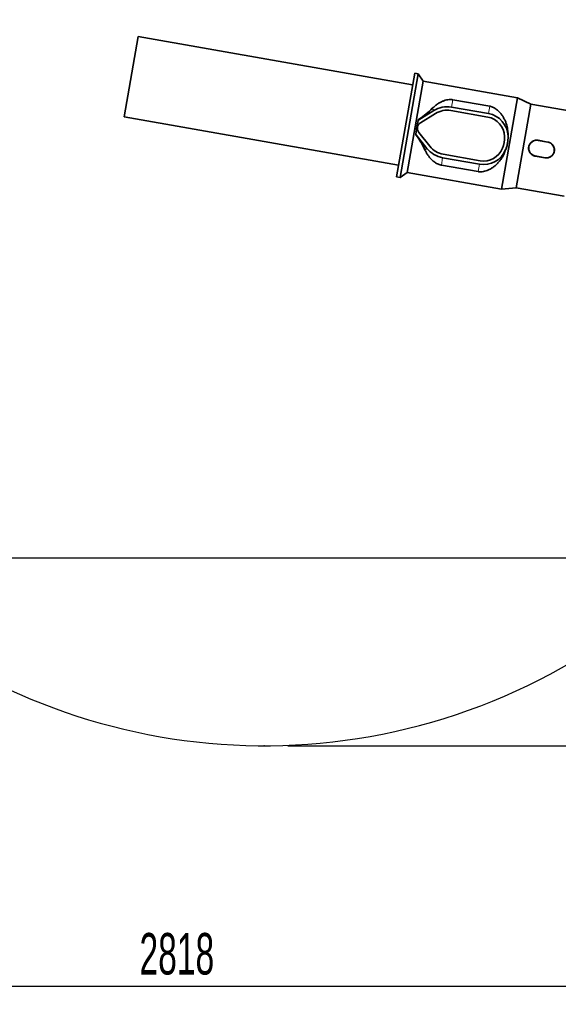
# Model space of a CAD drawing. Header units: millimetres. Extents: x 0 to 14900, y 0 to 10500.
# Tile 18 of 47: x 4426 to 5562, y 4505 to 6582. Entities that reach past the tile are written whole.
import ezdxf

# ---------------------------------------------------------------- set-up
doc = ezdxf.new("R2010")
doc.units = ezdxf.units.MM
doc.header["$LTSCALE"] = 25
doc.header["$PDSIZE"] = -1
doc.linetypes.add('CENTERX2', pattern=[20.32, 12.7, -2.54, 2.54, -2.54])
doc.layers.add('THICK_LINE', color=7, linetype='Continuous')
doc.styles.add('SLDTEXTSTYLE0', font='TXT', dxfattribs={"width": 0.605})
doc.dimstyles.new('SLDDIMSTYLE0', dxfattribs={"dimtxt": 87.5, "dimasz": 87.5, "dimexe": 0, "dimexo": 0.0625, "dimgap": 21.875, "dimtad": 1, "dimdec": 0, "dimrnd": 1e-09, "dimzin": 12, "dimdsep": 46, "dimtxsty": 'SLDTEXTSTYLE0', "dimsah": 1, "dimcen": 0.09, "dimadec": 0, "dimazin": 3, "dimtfac": 1, "dimtofl": 0, "dimtmove": 0, "dimatfit": 3, "dimfxl": 1, "dimfrac": 2, "dimtolj": 1, "dimtzin": 12, "dimarcsym": 0})
doc.dimstyles.new('SLDDIMSTYLE1', dxfattribs={"dimtxt": 87.5, "dimasz": 87.5, "dimexe": 0, "dimexo": 0.0625, "dimgap": 21.875, "dimtad": 1, "dimdec": 0, "dimrnd": 1e-09, "dimzin": 12, "dimdsep": 46, "dimtxsty": 'SLDTEXTSTYLE0', "dimsah": 1, "dimcen": 0.09, "dimadec": 0, "dimazin": 3, "dimtfac": 1, "dimtmove": 0, "dimatfit": 0, "dimfxl": 1, "dimfrac": 2, "dimtolj": 1, "dimtzin": 12, "dimarcsym": 0})

# ---------------------------------------------------------------- blocks, each defined once
blk = doc.blocks.new('_D_3')
at = {"layer": 'THICK_LINE'}
for p, q in [((6221.4, 6280.7), (6221.4, 4505.2)), ((3403.2, 5320.4), (3403.2, 4505.2)), ((6221.4, 4542.7), (3403.2, 4542.7))]:
    blk.add_line(p, q, dxfattribs=at)
for points in [[(3403.2, 4542.7), (3490.7, 4530.2), (3490.7, 4555.2)], [(6221.4, 4542.7), (6133.9, 4555.2), (6133.9, 4530.2)]]:
    blk.add_solid(points, dxfattribs=at)
at = {"layer": 'THICK_LINE', "insert": (4678.6, 4655.5), "char_height": 87.5, "attachment_point": 1, "style": 'SLDTEXTSTYLE0'}
blk.add_mtext('2818', dxfattribs=at)
blk = doc.blocks.new('_D_4')
at = {"layer": 'THICK_LINE'}
for p, q in [((3803.2, 8699.6), (6565.4, 8699.6)), ((6527.9, 8699.6), (6527.9, 5446.8)), ((3804.1, 5446.8), (6565.4, 5446.8))]:
    blk.add_line(p, q, dxfattribs=at)
for points in [[(6527.9, 8699.6), (6515.4, 8612.1), (6540.4, 8612.1)], [(6527.9, 5446.8), (6540.4, 5534.3), (6515.4, 5534.3)]]:
    blk.add_solid(points, dxfattribs=at)
at = {"layer": 'THICK_LINE', "insert": (6415.1, 6939.5), "char_height": 87.5, "attachment_point": 1, "rotation": 90, "style": 'SLDTEXTSTYLE0'}
blk.add_mtext('3253', dxfattribs=at)
blk = doc.blocks.new('_D_5')
at = {"layer": 'THICK_LINE'}
for p, q in [((6527.9, 5446.8), (6527.9, 5596.8)), ((3804.1, 5446.8), (6565.4, 5446.8)), ((6527.9, 5050.6), (6527.9, 5446.8)), ((4991.3, 5050.6), (6565.4, 5050.6)), ((6527.9, 5050.6), (6527.9, 4900.6))]:
    blk.add_line(p, q, dxfattribs=at)
for points in [[(6527.9, 5446.8), (6540.4, 5534.3), (6515.4, 5534.3)], [(6527.9, 5050.6), (6515.4, 4963.1), (6540.4, 4963.1)]]:
    blk.add_solid(points, dxfattribs=at)
at = {"layer": 'THICK_LINE', "insert": (6415.1, 5148.4), "char_height": 87.5, "attachment_point": 1, "rotation": 90, "style": 'SLDTEXTSTYLE0'}
blk.add_mtext('396', dxfattribs=at)

msp = doc.modelspace()

# ---------------------------------------------------------------- linework, layer by layer
at = {"color": 7, "linetype": 'Continuous', "lineweight": 35}
for p, q in [((4646.0182285, 6376.7885005), (4675.864009, 6546.0523331)), ((5254.4385639, 6444.0340287), (4675.864009, 6546.0523331)), ((5258.7797683, 6468.6542225), (5220.2515789, 6250.1500023)), ((5266.4735789, 6467.2975961), (5227.9453895, 6248.7933759)), ((5266.4735789, 6467.2975961), (5258.7797683, 6468.6542225)), ((5277.0355525, 6452.2135345), (5266.4735789, 6467.2975961)), ((5243.0294511, 6259.3553496), (5277.0355525, 6452.2135345)), ((5475.6927492, 6417.1849109), (5277.0355525, 6452.2135345)), ((5441.6866477, 6224.3267259), (5475.6927492, 6417.1849109)), ((5503.838198, 6403.7602204), (5475.6927492, 6417.1849109)), ((5414.1985684, 6383.7088534), (5336.6491454, 6397.382909)), ((5416.9370785, 6399.239716), (5339.3876555, 6412.9137716)), ((5472.7262328, 6227.315498), (5503.838198, 6403.7602204)), ((5604.8835768, 6385.9431938), (5503.838198, 6403.7602204)), ((4646.0182285, 6376.7885005), (5224.5927834, 6274.7701961)), ((5298.835448, 6390.1896819), (5267.2725585, 6370.8167167)), ((5302.7042893, 6383.8864749), (5271.1413997, 6364.5135097)), ((5412.9142955, 6376.4253794), (5335.3648724, 6390.099435)), ((5266.0964917, 6369.17952), (5261.1494018, 6341.1231794)), ((5266.2697245, 6370.1619722), (5266.0964917, 6369.17952)), ((5267.1839065, 6370.9611506), (5266.1899649, 6370.2129924)), ((5266.1899649, 6370.2129924), (5266.2697245, 6370.1619722)), ((5260.8837695, 6340.1200634), (5260.976169, 6340.1407273)), ((5260.8837695, 6340.1200634), (5261.561884, 6339.0770766)), ((5261.1494018, 6341.1231794), (5260.976169, 6340.1407273)), ((5261.6945889, 6339.1824793), (5284.728059, 6310.1827028)), ((5267.4859342, 6343.7823347), (5290.5194043, 6314.7825583)), ((5455.5846501, 6335.7097762), (5455.5826154, 6335.7680039)), ((5539.3908979, 6323.4497964), (5518.8740697, 6327.0674668)), ((5539.4425054, 6323.742477), (5518.9256772, 6327.3601473)), ((5319.0853558, 6297.7737082), (5396.6347788, 6284.0996526)), ((5450.6355256, 6307.7116633), (5450.6573526, 6307.7656836)), ((5513.0341897, 6293.9478611), (5533.5510179, 6290.3301907)), ((5513.0857972, 6294.2405417), (5533.6026253, 6290.6228713)), ((5315.0625727, 6274.9593716), (5392.6119957, 6261.2853159)), ((5317.8010828, 6290.4902342), (5395.3505058, 6276.8161785)), ((5227.9453895, 6248.7933759), (5243.0294511, 6259.3553496)), ((5243.0294511, 6259.3553496), (5441.6866477, 6224.3267259)), ((5220.2515789, 6250.1500023), (5227.9453895, 6248.7933759)), ((5441.6866477, 6224.3267259), (5472.7262328, 6227.315498)), ((5472.7262328, 6227.315498), (5573.7716116, 6209.4984714))]:
    msp.add_line(p, q, dxfattribs=at)
at = {"color": 8, "linetype": 'Continuous', "lineweight": 18}
for p, q in [((5339.3876555, 6412.9137716), (5336.6491454, 6397.382909)), ((5416.9370785, 6399.239716), (5414.1985684, 6383.7088534)), ((5296.0122539, 6394.7892961), (5298.835448, 6390.1896819)), ((5267.1839065, 6370.9611506), (5267.2725585, 6370.8167167)), ((5261.561884, 6339.0770766), (5261.6945889, 6339.1824793)), ((5455.5846501, 6335.7097762), (5455.584212, 6335.7097645)), ((5518.9256772, 6327.3601473), (5518.8740697, 6327.0674668)), ((5539.4425054, 6323.742477), (5539.3908979, 6323.4497964)), ((5280.5019636, 6306.8260686), (5284.728059, 6310.1827028)), ((5450.6573526, 6307.7656836), (5450.6569449, 6307.7658445)), ((5513.0341897, 6293.9478611), (5513.0857972, 6294.2405417)), ((5315.0625727, 6274.9593716), (5317.8010828, 6290.4902342)), ((5392.6119957, 6261.2853159), (5395.3505058, 6276.8161785)), ((5533.5510179, 6290.3301907), (5533.6026253, 6290.6228713))]:
    msp.add_line(p, q, dxfattribs=at)
at = {"color": 7, "linetype": 'Continuous', "lineweight": 35}
for centre, radius, start, end in [((5327.2251141, 6343.9365716), 54.2708333, 80, 121.5411588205), ((5327.2251141, 6343.9365716), 46.875, 80, 121.5411588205), ((5405.4980712, 6334.3658816), 42.7083333, 1.5369590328, 80), ((5405.4980712, 6334.3658816), 50.1041667, 1.603582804, 80), ((5278.4976472, 6352.5285387), 14.0625, 121.5411588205, 218.4588411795), ((5278.4976472, 6352.5285387), 21.4583333, 121.5411588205, 124.7394137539), ((5278.4976472, 6352.5285387), 21.4583333, 215.2605862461, 218.4588411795), ((5384.672233, 6333.8070946), 63.5416667, 338.4630409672, 1.5369590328), ((5384.672233, 6333.8070946), 70.9375, 338.4630409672, 1.5369590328), ((5405.4980712, 6334.3658816), 50.1041667, 1.5369590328, 1.603582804), ((5327.2251141, 6343.9365716), 46.875, 218.4588411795, 260), ((5515.9799334, 6310.6540042), 16.6666667, 80, 260), ((5536.4967616, 6307.0363338), 16.6666667, 260, 80), ((5327.2251141, 6343.9365716), 54.2708333, 218.4588411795, 260), ((5404.0510031, 6326.1591503), 50.1041667, 260, 338.396417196), ((5404.0510031, 6326.1591503), 42.7083333, 260, 338.4630409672), ((5404.0510031, 6326.1591503), 50.1041667, 338.396417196, 338.4630409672)]:
    msp.add_arc(centre, radius, start, end, dxfattribs=at)
for centre, major_axis, ratio, start_param, end_param in [((5166.8873968, 6372.2084372), (148.1369333, 63.9385435), 0.3078429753, 5.3160567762, 5.6235817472), ((5268.6228193, 6354.2697373), (17.0030507, 96.4290925), 0.0524077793, 1.4248017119, 1.7167909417), ((5210.7400611, 6364.4760293), (17.0030507, 96.4290925), 0.5543090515, 4.8583835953, 4.8690657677), ((5210.7400611, 6364.4760293), (17.0030507, 96.4290925), 0.5543090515, 4.555712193, 4.5663943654), ((5166.8873968, 6372.2084372), (117.3349133, -110.7483927), 0.3078429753, 0.65960356, 0.967128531)]:
    msp.add_ellipse(centre, major_axis=major_axis, ratio=ratio, start_param=start_param, end_param=end_param, dxfattribs=at)
for points, knots in [([(5339.3876555, 6412.9137716), (5339.1893834, 6412.9474546), (5337.7533702, 6413.1914081), (5335.044224, 6413.4305167), (5330.6378756, 6413.3193981), (5325.7239266, 6412.5142276), (5319.9013158, 6410.7530436), (5313.8614768, 6408.1186753), (5307.721717, 6404.5081658), (5301.710858, 6400.1481365), (5297.9800685, 6396.6397852), (5296.0122539, 6394.7892961)], [0, 0, 0, 0, 0.0114906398, 0.0832225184, 0.1550394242, 0.2675196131, 0.380300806, 0.5305848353, 0.6814138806, 0.8319609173, 1, 1, 1, 1]), ([(5455.5826154, 6335.7680039), (5455.6356732, 6338.5471415), (5455.7300362, 6343.4898194), (5454.9179864, 6350.4281396), (5453.6920742, 6356.5891859), (5451.8685047, 6362.8312639), (5449.4118872, 6369.0718438), (5446.268369, 6375.2292509), (5442.4370856, 6381.1800045), (5437.8785116, 6386.8372776), (5433.1547716, 6391.3132709), (5428.6873738, 6394.5750777), (5425.0321617, 6396.6503741), (5421.3773492, 6398.155722), (5418.7326734, 6398.9047955), (5417.2350355, 6399.1841401), (5416.9370785, 6399.239716)], [0, 0, 0, 0, 0.0987802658, 0.1756800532, 0.2527882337, 0.3297402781, 0.4185159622, 0.5075072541, 0.5963106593, 0.6942369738, 0.7920353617, 0.8478940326, 0.903654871, 0.9465379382, 0.9893636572, 1, 1, 1, 1]), ([(5450.6573526, 6307.7656836), (5451.2119966, 6309.2223888), (5452.3266508, 6312.1498923), (5453.4056181, 6315.9544958), (5454.1300704, 6319.065156), (5454.5936583, 6321.4420927), (5454.9758221, 6323.8484924), (5455.3621724, 6327.027847), (5455.6532988, 6330.9949363), (5455.6075726, 6334.1354398), (5455.5846501, 6335.7097762)], [0, 0, 0, 0, 0.1643629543, 0.3303160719, 0.413979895, 0.4987125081, 0.5836046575, 0.6688174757, 0.833977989, 1, 1, 1, 1]), ([(5518.9256772, 6327.3601473), (5517.9940582, 6327.4810989), (5516.5843353, 6327.6641224), (5514.6800786, 6327.5918545), (5512.7883738, 6327.3736858), (5510.9357728, 6326.9166961), (5509.1645037, 6326.2390144), (5507.8775071, 6325.6178435), (5506.6465905, 6324.8908281), (5505.4822776, 6324.0650155), (5504.378562, 6323.1328351), (5503.361916, 6322.1133252), (5502.4384479, 6321.0150921), (5501.6107124, 6319.8441335), (5500.8760511, 6318.5904408), (5500.0548831, 6316.8619298), (5499.4591881, 6315.0444606), (5499.099146, 6313.182606), (5498.8998499, 6311.3102718), (5498.9357434, 6309.4276216), (5499.200833, 6307.5812221), (5499.6199469, 6305.7581906), (5500.2651939, 6303.9925689), (5501.1199896, 6302.3259548), (5501.8688887, 6301.1244333), (5502.7184766, 6299.9851362), (5503.6616345, 6298.9182275), (5504.7035928, 6297.9221246), (5505.8239407, 6297.0196309), (5507.0137792, 6296.2163441), (5508.2669269, 6295.5135347), (5509.5924254, 6294.9138722), (5511.176401, 6294.34235), (5512.3457827, 6294.0940396), (5513.0341897, 6293.9478611)], [0, 0, 0, 0, 0.0525302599, 0.0794886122, 0.1066457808, 0.1593617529, 0.1861126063, 0.2132449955, 0.2396932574, 0.2665158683, 0.2935288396, 0.3209339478, 0.3474425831, 0.3741392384, 0.4014350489, 0.4289406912, 0.4814264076, 0.5080789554, 0.535132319, 0.5868680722, 0.6131241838, 0.63975654, 0.6918611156, 0.7182948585, 0.7450982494, 0.7714799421, 0.7982327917, 0.8251741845, 0.8525035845, 0.8790398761, 0.905763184, 0.9330805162, 0.9606049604, 1, 1, 1, 1]), ([(5533.5510179, 6290.3301907), (5534.4826369, 6290.2092391), (5535.8923598, 6290.0262157), (5537.7966164, 6290.0984836), (5539.6883213, 6290.3166522), (5541.5409222, 6290.773642), (5543.3121914, 6291.4513236), (5544.599188, 6292.0724945), (5545.8301046, 6292.7995099), (5546.9944175, 6293.6253226), (5548.0981331, 6294.557503), (5549.1147791, 6295.5770129), (5550.0382472, 6296.6752459), (5550.8659827, 6297.8462045), (5551.600644, 6299.0998973), (5552.421812, 6300.8284082), (5553.017507, 6302.6458775), (5553.3775491, 6304.5077321), (5553.5768451, 6306.3800663), (5553.5409516, 6308.2627164), (5553.2758621, 6310.109116), (5552.8567482, 6311.9321475), (5552.2115011, 6313.6977692), (5551.3567055, 6315.3643833), (5550.6078064, 6316.5659048), (5549.7582185, 6317.7052018), (5548.8150605, 6318.7721105), (5547.7731023, 6319.7682134), (5546.6527544, 6320.6707072), (5545.4629159, 6321.4739939), (5544.2097682, 6322.1768034), (5542.8842697, 6322.7764658), (5541.3002941, 6323.3479881), (5540.1309124, 6323.5962984), (5539.4425054, 6323.742477)], [0, 0, 0, 0, 0.0525302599, 0.0794886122, 0.1066457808, 0.1593617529, 0.1861126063, 0.2132449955, 0.2396932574, 0.2665158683, 0.2935288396, 0.3209339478, 0.3474425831, 0.3741392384, 0.4014350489, 0.4289406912, 0.4814264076, 0.5080789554, 0.535132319, 0.5868680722, 0.6131241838, 0.63975654, 0.6918611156, 0.7182948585, 0.7450982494, 0.7714799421, 0.7982327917, 0.8251741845, 0.8525035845, 0.8790398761, 0.905763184, 0.9330805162, 0.9606049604, 1, 1, 1, 1]), ([(5280.5019636, 6306.8260686), (5281.5570535, 6304.7108557), (5283.6672776, 6300.4803412), (5287.2707285, 6295.0058094), (5291.0044618, 6290.2128977), (5294.859478, 6286.0831132), (5298.8422189, 6282.5905178), (5302.8850537, 6279.7171443), (5306.6879273, 6277.6019702), (5310.52962, 6276.0469193), (5313.2851033, 6275.2872164), (5314.812223, 6275.0055472), (5315.0625727, 6274.9593716)], [0, 0, 0, 0, 0.1470138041, 0.2940337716, 0.4131826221, 0.5324797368, 0.6514446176, 0.744306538, 0.8370184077, 0.9112875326, 0.9854568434, 1, 1, 1, 1]), ([(5392.6119957, 6261.2853159), (5393.0876607, 6261.2089621), (5394.7100059, 6260.9485428), (5397.5078582, 6260.7886629), (5401.6654764, 6260.9963572), (5406.3706004, 6261.8850366), (5411.973781, 6263.7401619), (5417.7442545, 6266.4489272), (5423.5754419, 6270.0960572), (5429.1596956, 6274.4715274), (5434.4869652, 6279.5879412), (5439.4477488, 6285.4828097), (5443.9097511, 6292.1361163), (5447.8046945, 6299.5163875), (5449.6920627, 6304.9803316), (5450.6355256, 6307.7116633)], [0, 0, 0, 0, 0.0169035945, 0.0576528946, 0.0984509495, 0.1662312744, 0.2341930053, 0.323759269, 0.4136481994, 0.5033580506, 0.600349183, 0.6975911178, 0.7944885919, 0.8972683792, 1, 1, 1, 1])]:
    msp.add_open_spline(points, degree=3, knots=knots, dxfattribs=at)
at = {"layer": 'THICK_LINE'}
for centre, radius, start, end in [((3753.1750509, 6226.7605911), 2472.7916667, 5, 148.1109677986), ((4941.3447689, 6330.7119718), 1280.0833333, 214.3581415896, 5)]:
    msp.add_arc(centre, radius, start, end, dxfattribs=at)
at = {"layer": 'THICK_LINE', "linetype": 'CENTERX2'}
msp.add_arc((4941.3447689, 6330.7119718), 1280.0833333, 5, 104.3663314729, dxfattribs=at)
at = {"layer": 'THICK_LINE'}
msp.add_point((4941.3447689, 5050.6286384), dxfattribs=at)

# ---------------------------------------------------------------- dimensions: what is measured, and where the dimension line sits
for p1, dimstyle, picture, middle in [((3753.1750509, 8699.5522578), 'SLDDIMSTYLE0', '_D_4', (6527.9300627, 7073.1564244)), ((4941.3447689, 5050.6286384), 'SLDDIMSTYLE1', '_D_5', (6527.9300627, 5248.6946148))]:
    dim = msp.add_linear_dim(base=(6527.9300627, 5446.7605911), p1=p1, p2=(3754.0676448, 5446.7605911), angle=90, dimstyle=dimstyle, dxfattribs=at)
    dim.commit()
    dim.dimension.update_dxf_attribs({"geometry": picture, "text_midpoint": middle, "dimtype": 160})
dim = msp.add_linear_dim(base=(3403.1750509, 4542.6655733), p1=(6221.4281022, 6330.7119718), p2=(3403.1750509, 5370.3909731), dimstyle='SLDDIMSTYLE0', dxfattribs=at)
dim.commit()
dim.dimension.update_dxf_attribs({"geometry": '_D_3', "text_midpoint": (4812.3015765, 4542.6655733), "dimtype": 160})

doc.saveas('drawing.dxf')
